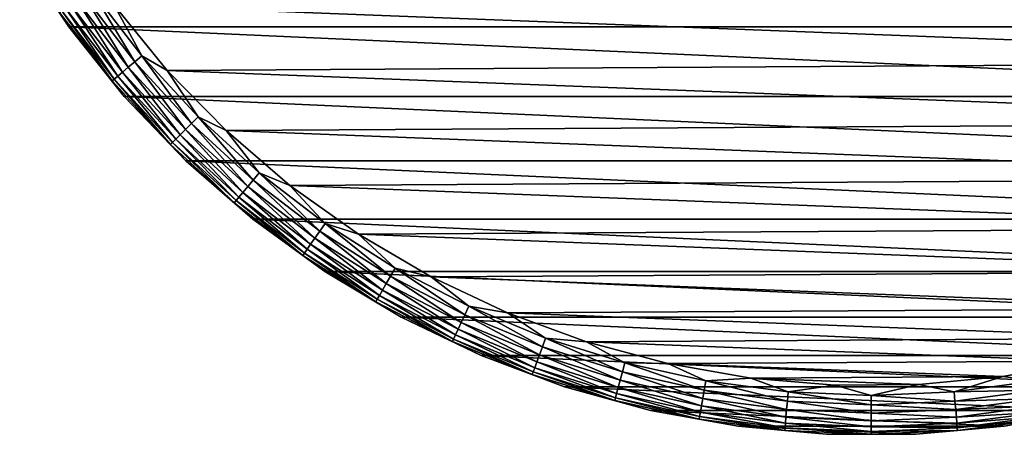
# Model space of a CAD drawing. Header units: millimetres. Extents: x -105 to 105, y -92 to 30.
# Tile 1 of 247: x -101 to -71, y -30 to -17. Entities that reach past the tile are written whole.
import ezdxf

# ---------------------------------------------------------------- set-up
doc = ezdxf.new("R2010")
doc.units = ezdxf.units.MM
doc.header["$LTSCALE"] = 59.53398
for name, color, linetype in [('114', 7, 'CONTINUOUS'), ('115', 7, 'CONTINUOUS'), ('116', 7, 'CONTINUOUS'), ('117', 7, 'CONTINUOUS')]:
    doc.layers.add(name, color=color, linetype=linetype)

msp = doc.modelspace()

# ---------------------------------------------------------------- linework, layer by layer
at = {"layer": '114', "color": 7, "linetype": 'CONTINUOUS'}
for points in [[(-99.27, -17.634, -58.95), (-100.753, -15.387, -58.95), (-50.73, -17.634, -58.95), (-99.27, -17.634, -58.95)], [(-50.73, -17.634, -58.95), (-100.753, -15.387, -58.95), (-49.247, -15.387, -58.95), (-50.73, -17.634, -58.95)], [(-97.592, -19.738, -58.95), (-99.27, -17.634, -58.95), (-52.408, -19.738, -58.95), (-97.592, -19.738, -58.95)], [(-52.408, -19.738, -58.95), (-99.27, -17.634, -58.95), (-50.73, -17.634, -58.95), (-52.408, -19.738, -58.95)], [(-95.732, -21.684, -58.95), (-97.592, -19.738, -58.95), (-54.268, -21.684, -58.95), (-95.732, -21.684, -58.95)], [(-54.268, -21.684, -58.95), (-97.592, -19.738, -58.95), (-52.408, -19.738, -58.95), (-54.268, -21.684, -58.95)], [(-93.705, -23.455, -58.95), (-95.732, -21.684, -58.95), (-56.295, -23.455, -58.95), (-93.705, -23.455, -58.95)], [(-56.295, -23.455, -58.95), (-95.732, -21.684, -58.95), (-54.268, -21.684, -58.95), (-56.295, -23.455, -58.95)], [(-91.527, -25.037, -58.95), (-93.705, -23.455, -58.95), (-58.473, -25.037, -58.95), (-91.527, -25.037, -58.95)], [(-58.473, -25.037, -58.95), (-93.705, -23.455, -58.95), (-56.295, -23.455, -58.95), (-58.473, -25.037, -58.95)], [(-89.216, -26.418, -58.95), (-91.527, -25.037, -58.95), (-60.784, -26.418, -58.95), (-89.216, -26.418, -58.95)], [(-60.784, -26.418, -58.95), (-91.527, -25.037, -58.95), (-58.473, -25.037, -58.95), (-60.784, -26.418, -58.95)], [(-86.791, -27.586, -58.95), (-89.216, -26.418, -58.95), (-63.209, -27.586, -58.95), (-86.791, -27.586, -58.95)], [(-63.209, -27.586, -58.95), (-89.216, -26.418, -58.95), (-60.784, -26.418, -58.95), (-63.209, -27.586, -58.95)], [(-84.271, -28.532, -58.95), (-86.791, -27.586, -58.95), (-65.729, -28.532, -58.95), (-84.271, -28.532, -58.95)], [(-65.729, -28.532, -58.95), (-86.791, -27.586, -58.95), (-63.209, -27.586, -58.95), (-65.729, -28.532, -58.95)], [(-81.675, -29.248, -58.95), (-84.271, -28.532, -58.95), (-68.325, -29.248, -58.95), (-81.675, -29.248, -58.95)], [(-68.325, -29.248, -58.95), (-84.271, -28.532, -58.95), (-65.729, -28.532, -58.95), (-68.325, -29.248, -58.95)], [(-79.027, -29.728, -58.95), (-81.675, -29.248, -58.95), (-70.973, -29.728, -58.95), (-79.027, -29.728, -58.95)], [(-70.973, -29.728, -58.95), (-81.675, -29.248, -58.95), (-68.325, -29.248, -58.95), (-70.973, -29.728, -58.95)], [(-76.346, -29.97, -58.95), (-79.027, -29.728, -58.95), (-73.654, -29.97, -58.95), (-76.346, -29.97, -58.95)], [(-73.654, -29.97, -58.95), (-79.027, -29.728, -58.95), (-70.973, -29.728, -58.95), (-73.654, -29.97, -58.95)]]:
    msp.add_3dface(points, dxfattribs=at)
at = {"layer": '115', "color": 7, "linetype": 'CONTINUOUS'}
for points in [[(-53.485, -18.691, -39.95), (-51.902, -16.695, -39.95), (-97.896, -16.971, -39.95), (-53.485, -18.691, -39.95)], [(-96.289, -18.948, -39.95), (-53.485, -18.691, -39.95), (-97.896, -16.971, -39.95), (-96.289, -18.948, -39.95)], [(-55.24, -20.538, -39.95), (-53.485, -18.691, -39.95), (-96.289, -18.948, -39.95), (-55.24, -20.538, -39.95)], [(-94.512, -20.774, -39.95), (-55.24, -20.538, -39.95), (-96.289, -18.948, -39.95), (-94.512, -20.774, -39.95)], [(-57.153, -22.22, -39.95), (-55.24, -20.538, -39.95), (-94.512, -20.774, -39.95), (-57.153, -22.22, -39.95)], [(-92.579, -22.433, -39.95), (-57.153, -22.22, -39.95), (-94.512, -20.774, -39.95), (-92.579, -22.433, -39.95)], [(-59.209, -23.725, -39.95), (-57.153, -22.22, -39.95), (-92.579, -22.433, -39.95), (-59.209, -23.725, -39.95)], [(-90.505, -23.913, -39.95), (-59.209, -23.725, -39.95), (-92.579, -22.433, -39.95), (-90.505, -23.913, -39.95)], [(-61.391, -25.041, -39.95), (-59.209, -23.725, -39.95), (-90.505, -23.913, -39.95), (-61.391, -25.041, -39.95)], [(-88.308, -25.202, -39.95), (-61.391, -25.041, -39.95), (-90.505, -23.913, -39.95), (-88.308, -25.202, -39.95)], [(-63.682, -26.156, -39.95), (-61.391, -25.041, -39.95), (-88.308, -25.202, -39.95), (-63.682, -26.156, -39.95)], [(-86.004, -26.29, -39.95), (-63.682, -26.156, -39.95), (-88.308, -25.202, -39.95), (-86.004, -26.29, -39.95)], [(-66.063, -27.062, -39.95), (-63.682, -26.156, -39.95), (-86.004, -26.29, -39.95), (-66.063, -27.062, -39.95)], [(-83.612, -27.168, -39.95), (-66.063, -27.062, -39.95), (-86.004, -26.29, -39.95), (-83.612, -27.168, -39.95)], [(-68.515, -27.752, -39.95), (-66.063, -27.062, -39.95), (-83.612, -27.168, -39.95), (-68.515, -27.752, -39.95)], [(-81.152, -27.828, -39.95), (-68.515, -27.752, -39.95), (-83.612, -27.168, -39.95), (-81.152, -27.828, -39.95)], [(-71.019, -28.221, -39.95), (-68.515, -27.752, -39.95), (-81.152, -27.828, -39.95), (-71.019, -28.221, -39.95)], [(-78.642, -28.266, -39.95), (-71.019, -28.221, -39.95), (-81.152, -27.828, -39.95), (-78.642, -28.266, -39.95)], [(-73.555, -28.463, -39.95), (-71.019, -28.221, -39.95), (-78.642, -28.266, -39.95), (-73.555, -28.463, -39.95)], [(-76.103, -28.479, -39.95), (-73.555, -28.463, -39.95), (-78.642, -28.266, -39.95), (-76.103, -28.479, -39.95)]]:
    msp.add_3dface(points, dxfattribs=at)
at = {"layer": '116', "color": 7, "linetype": 'CONTINUOUS'}
for points in [[(-100.753, -15.387, -41.45), (-99.271, -17.634, -41.45), (-99.551, -17.191, -41.157), (-100.753, -15.387, -41.45)], [(-97.47, -18.854, -40.202), (-98.815, -16.675, -40.064), (-99.028, -16.824, -40.202), (-97.47, -18.854, -40.202)], [(-97.271, -18.688, -40.064), (-98.584, -16.514, -39.978), (-98.815, -16.675, -40.064), (-97.271, -18.688, -40.064)], [(-97.271, -18.688, -40.064), (-98.815, -16.675, -40.064), (-97.47, -18.854, -40.202), (-97.271, -18.688, -40.064)], [(-97.055, -18.506, -39.978), (-97.896, -16.971, -39.95), (-98.584, -16.514, -39.978), (-97.055, -18.506, -39.978)], [(-97.055, -18.506, -39.978), (-98.584, -16.514, -39.978), (-97.271, -18.688, -40.064), (-97.055, -18.506, -39.978)], [(-97.787, -19.121, -40.616), (-99.214, -16.955, -40.389), (-99.367, -17.062, -40.616), (-97.787, -19.121, -40.616)], [(-97.644, -19.001, -40.389), (-99.028, -16.824, -40.202), (-99.214, -16.955, -40.389), (-97.644, -19.001, -40.389)], [(-97.644, -19.001, -40.389), (-99.214, -16.955, -40.389), (-97.787, -19.121, -40.616), (-97.644, -19.001, -40.389)], [(-97.47, -18.854, -40.202), (-99.028, -16.824, -40.202), (-97.644, -19.001, -40.389), (-97.47, -18.854, -40.202)], [(-96.289, -18.948, -39.95), (-97.896, -16.971, -39.95), (-97.055, -18.506, -39.978), (-96.289, -18.948, -39.95)], [(-99.551, -17.191, -41.157), (-97.959, -19.265, -41.157), (-99.481, -17.142, -40.876), (-99.551, -17.191, -41.157)], [(-99.551, -17.191, -41.157), (-99.271, -17.634, -41.45), (-97.959, -19.265, -41.157), (-99.551, -17.191, -41.157)], [(-97.894, -19.21, -40.876), (-99.367, -17.062, -40.616), (-99.481, -17.142, -40.876), (-97.894, -19.21, -40.876)], [(-97.959, -19.265, -41.157), (-97.894, -19.21, -40.876), (-99.481, -17.142, -40.876), (-97.959, -19.265, -41.157)], [(-97.787, -19.121, -40.616), (-99.367, -17.062, -40.616), (-97.894, -19.21, -40.876), (-97.787, -19.121, -40.616)], [(-99.271, -17.634, -41.45), (-97.592, -19.738, -41.45), (-97.959, -19.265, -41.157), (-99.271, -17.634, -41.45)], [(-95.741, -20.741, -40.202), (-97.271, -18.688, -40.064), (-97.47, -18.854, -40.202), (-95.741, -20.741, -40.202)], [(-95.557, -20.557, -40.064), (-97.055, -18.506, -39.978), (-97.271, -18.688, -40.064), (-95.557, -20.557, -40.064)], [(-95.557, -20.557, -40.064), (-97.271, -18.688, -40.064), (-95.741, -20.741, -40.202), (-95.557, -20.557, -40.064)], [(-95.358, -20.358, -39.978), (-96.289, -18.948, -39.95), (-97.055, -18.506, -39.978), (-95.358, -20.358, -39.978)], [(-95.358, -20.358, -39.978), (-97.055, -18.506, -39.978), (-95.557, -20.557, -40.064), (-95.358, -20.358, -39.978)], [(-96.034, -21.034, -40.616), (-97.644, -19.001, -40.389), (-97.787, -19.121, -40.616), (-96.034, -21.034, -40.616)], [(-95.902, -20.902, -40.389), (-97.47, -18.854, -40.202), (-97.644, -19.001, -40.389), (-95.902, -20.902, -40.389)], [(-95.902, -20.902, -40.389), (-97.644, -19.001, -40.389), (-96.034, -21.034, -40.616), (-95.902, -20.902, -40.389)], [(-95.741, -20.741, -40.202), (-97.47, -18.854, -40.202), (-95.902, -20.902, -40.389), (-95.741, -20.741, -40.202)], [(-94.512, -20.774, -39.95), (-96.289, -18.948, -39.95), (-95.358, -20.358, -39.978), (-94.512, -20.774, -39.95)], [(-97.959, -19.265, -41.157), (-96.193, -21.193, -41.157), (-97.894, -19.21, -40.876), (-97.959, -19.265, -41.157)], [(-97.959, -19.265, -41.157), (-97.592, -19.738, -41.45), (-96.193, -21.193, -41.157), (-97.959, -19.265, -41.157)], [(-96.132, -21.132, -40.876), (-97.787, -19.121, -40.616), (-97.894, -19.21, -40.876), (-96.132, -21.132, -40.876)], [(-96.193, -21.193, -41.157), (-96.132, -21.132, -40.876), (-97.894, -19.21, -40.876), (-96.193, -21.193, -41.157)], [(-96.034, -21.034, -40.616), (-97.787, -19.121, -40.616), (-96.132, -21.132, -40.876), (-96.034, -21.034, -40.616)], [(-97.592, -19.738, -41.45), (-95.732, -21.684, -41.45), (-96.193, -21.193, -41.157), (-97.592, -19.738, -41.45)], [(-93.688, -22.271, -40.064), (-95.358, -20.358, -39.978), (-95.557, -20.557, -40.064), (-93.688, -22.271, -40.064)], [(-93.506, -22.055, -39.978), (-94.512, -20.774, -39.95), (-95.358, -20.358, -39.978), (-93.506, -22.055, -39.978)], [(-93.506, -22.055, -39.978), (-95.358, -20.358, -39.978), (-93.688, -22.271, -40.064), (-93.506, -22.055, -39.978)], [(-94.001, -22.644, -40.389), (-95.741, -20.741, -40.202), (-95.902, -20.902, -40.389), (-94.001, -22.644, -40.389)], [(-93.854, -22.47, -40.202), (-95.557, -20.557, -40.064), (-95.741, -20.741, -40.202), (-93.854, -22.47, -40.202)], [(-93.854, -22.47, -40.202), (-95.741, -20.741, -40.202), (-94.001, -22.644, -40.389), (-93.854, -22.47, -40.202)], [(-93.688, -22.271, -40.064), (-95.557, -20.557, -40.064), (-93.854, -22.47, -40.202), (-93.688, -22.271, -40.064)], [(-92.579, -22.433, -39.95), (-94.512, -20.774, -39.95), (-93.506, -22.055, -39.978), (-92.579, -22.433, -39.95)], [(-96.193, -21.193, -41.157), (-94.265, -22.959, -41.157), (-96.132, -21.132, -40.876), (-96.193, -21.193, -41.157)], [(-94.21, -22.894, -40.876), (-96.034, -21.034, -40.616), (-96.132, -21.132, -40.876), (-94.21, -22.894, -40.876)], [(-94.265, -22.959, -41.157), (-94.21, -22.894, -40.876), (-96.132, -21.132, -40.876), (-94.265, -22.959, -41.157)], [(-94.121, -22.787, -40.616), (-95.902, -20.902, -40.389), (-96.034, -21.034, -40.616), (-94.121, -22.787, -40.616)], [(-94.121, -22.787, -40.616), (-96.034, -21.034, -40.616), (-94.21, -22.894, -40.876), (-94.121, -22.787, -40.616)], [(-94.001, -22.644, -40.389), (-95.902, -20.902, -40.389), (-94.121, -22.787, -40.616), (-94.001, -22.644, -40.389)], [(-96.193, -21.193, -41.157), (-95.732, -21.684, -41.45), (-94.265, -22.959, -41.157), (-96.193, -21.193, -41.157)], [(-95.732, -21.684, -41.45), (-93.705, -23.455, -41.45), (-94.265, -22.959, -41.157), (-95.732, -21.684, -41.45)], [(-91.824, -24.028, -40.202), (-93.688, -22.271, -40.064), (-93.854, -22.47, -40.202), (-91.824, -24.028, -40.202)], [(-91.675, -23.815, -40.064), (-93.506, -22.055, -39.978), (-93.688, -22.271, -40.064), (-91.675, -23.815, -40.064)], [(-91.675, -23.815, -40.064), (-93.688, -22.271, -40.064), (-91.824, -24.028, -40.202), (-91.675, -23.815, -40.064)], [(-91.514, -23.584, -39.978), (-92.579, -22.433, -39.95), (-93.506, -22.055, -39.978), (-91.514, -23.584, -39.978)], [(-91.514, -23.584, -39.978), (-93.506, -22.055, -39.978), (-91.675, -23.815, -40.064), (-91.514, -23.584, -39.978)], [(-91.955, -24.214, -40.389), (-93.854, -22.47, -40.202), (-94.001, -22.644, -40.389), (-91.955, -24.214, -40.389)], [(-91.824, -24.028, -40.202), (-93.854, -22.47, -40.202), (-91.955, -24.214, -40.389), (-91.824, -24.028, -40.202)], [(-90.505, -23.913, -39.95), (-92.579, -22.433, -39.95), (-91.514, -23.584, -39.978), (-90.505, -23.913, -39.95)], [(-94.265, -22.959, -41.157), (-92.191, -24.551, -41.157), (-94.21, -22.894, -40.876), (-94.265, -22.959, -41.157)], [(-92.142, -24.481, -40.876), (-94.121, -22.787, -40.616), (-94.21, -22.894, -40.876), (-92.142, -24.481, -40.876)], [(-92.191, -24.551, -41.157), (-92.142, -24.481, -40.876), (-94.21, -22.894, -40.876), (-92.191, -24.551, -41.157)], [(-92.062, -24.367, -40.616), (-94.001, -22.644, -40.389), (-94.121, -22.787, -40.616), (-92.062, -24.367, -40.616)], [(-92.062, -24.367, -40.616), (-94.121, -22.787, -40.616), (-92.142, -24.481, -40.876), (-92.062, -24.367, -40.616)], [(-91.955, -24.214, -40.389), (-94.001, -22.644, -40.389), (-92.062, -24.367, -40.616), (-91.955, -24.214, -40.389)], [(-94.265, -22.959, -41.157), (-93.705, -23.455, -41.45), (-92.191, -24.551, -41.157), (-94.265, -22.959, -41.157)], [(-93.705, -23.455, -41.45), (-91.527, -25.037, -41.45), (-92.191, -24.551, -41.157), (-93.705, -23.455, -41.45)], [(-89.666, -25.403, -40.202), (-91.675, -23.815, -40.064), (-91.824, -24.028, -40.202), (-89.666, -25.403, -40.202)], [(-89.536, -25.178, -40.064), (-91.514, -23.584, -39.978), (-91.675, -23.815, -40.064), (-89.536, -25.178, -40.064)], [(-89.536, -25.178, -40.064), (-91.675, -23.815, -40.064), (-89.666, -25.403, -40.202), (-89.536, -25.178, -40.064)], [(-89.395, -24.934, -39.978), (-90.505, -23.913, -39.95), (-91.514, -23.584, -39.978), (-89.395, -24.934, -39.978)], [(-89.395, -24.934, -39.978), (-91.514, -23.584, -39.978), (-89.536, -25.178, -40.064), (-89.395, -24.934, -39.978)], [(-89.78, -25.6, -40.389), (-91.824, -24.028, -40.202), (-91.955, -24.214, -40.389), (-89.78, -25.6, -40.389)], [(-89.666, -25.403, -40.202), (-91.824, -24.028, -40.202), (-89.78, -25.6, -40.389), (-89.666, -25.403, -40.202)], [(-88.308, -25.202, -39.95), (-90.505, -23.913, -39.95), (-89.395, -24.934, -39.978), (-88.308, -25.202, -39.95)], [(-89.943, -25.882, -40.876), (-92.062, -24.367, -40.616), (-92.142, -24.481, -40.876), (-89.943, -25.882, -40.876)], [(-89.873, -25.762, -40.616), (-91.955, -24.214, -40.389), (-92.062, -24.367, -40.616), (-89.873, -25.762, -40.616)], [(-89.873, -25.762, -40.616), (-92.062, -24.367, -40.616), (-89.943, -25.882, -40.876), (-89.873, -25.762, -40.616)], [(-89.78, -25.6, -40.389), (-91.955, -24.214, -40.389), (-89.873, -25.762, -40.616), (-89.78, -25.6, -40.389)], [(-92.191, -24.551, -41.157), (-89.986, -25.956, -41.157), (-92.142, -24.481, -40.876), (-92.191, -24.551, -41.157)], [(-92.191, -24.551, -41.157), (-91.527, -25.037, -41.45), (-89.986, -25.956, -41.157), (-92.191, -24.551, -41.157)], [(-89.986, -25.956, -41.157), (-89.943, -25.882, -40.876), (-92.142, -24.481, -40.876), (-89.986, -25.956, -41.157)], [(-87.287, -26.349, -40.064), (-89.395, -24.934, -39.978), (-89.536, -25.178, -40.064), (-87.287, -26.349, -40.064)], [(-87.168, -26.093, -39.978), (-88.308, -25.202, -39.95), (-89.395, -24.934, -39.978), (-87.168, -26.093, -39.978)], [(-87.168, -26.093, -39.978), (-89.395, -24.934, -39.978), (-87.287, -26.349, -40.064), (-87.168, -26.093, -39.978)], [(-91.527, -25.037, -41.45), (-89.216, -26.418, -41.45), (-89.986, -25.956, -41.157), (-91.527, -25.037, -41.45)], [(-87.396, -26.584, -40.202), (-89.536, -25.178, -40.064), (-89.666, -25.403, -40.202), (-87.396, -26.584, -40.202)], [(-87.287, -26.349, -40.064), (-89.536, -25.178, -40.064), (-87.396, -26.584, -40.202), (-87.287, -26.349, -40.064)], [(-86.004, -26.29, -39.95), (-88.308, -25.202, -39.95), (-87.168, -26.093, -39.978), (-86.004, -26.29, -39.95)], [(-87.572, -26.96, -40.616), (-89.78, -25.6, -40.389), (-89.873, -25.762, -40.616), (-87.572, -26.96, -40.616)], [(-87.493, -26.79, -40.389), (-89.666, -25.403, -40.202), (-89.78, -25.6, -40.389), (-87.493, -26.79, -40.389)], [(-87.493, -26.79, -40.389), (-89.78, -25.6, -40.389), (-87.572, -26.96, -40.616), (-87.493, -26.79, -40.389)], [(-87.396, -26.584, -40.202), (-89.666, -25.403, -40.202), (-87.493, -26.79, -40.389), (-87.396, -26.584, -40.202)], [(-89.986, -25.956, -41.157), (-87.666, -27.163, -41.157), (-89.943, -25.882, -40.876), (-89.986, -25.956, -41.157)], [(-87.63, -27.086, -40.876), (-89.873, -25.762, -40.616), (-89.943, -25.882, -40.876), (-87.63, -27.086, -40.876)], [(-87.666, -27.163, -41.157), (-87.63, -27.086, -40.876), (-89.943, -25.882, -40.876), (-87.666, -27.163, -41.157)], [(-87.572, -26.96, -40.616), (-89.873, -25.762, -40.616), (-87.63, -27.086, -40.876), (-87.572, -26.96, -40.616)], [(-89.986, -25.956, -41.157), (-89.216, -26.418, -41.45), (-87.666, -27.163, -41.157), (-89.986, -25.956, -41.157)], [(-84.943, -27.319, -40.064), (-87.168, -26.093, -39.978), (-87.287, -26.349, -40.064), (-84.943, -27.319, -40.064)], [(-84.847, -27.055, -39.978), (-86.004, -26.29, -39.95), (-87.168, -26.093, -39.978), (-84.847, -27.055, -39.978)], [(-84.847, -27.055, -39.978), (-87.168, -26.093, -39.978), (-84.943, -27.319, -40.064), (-84.847, -27.055, -39.978)], [(-89.216, -26.418, -41.45), (-86.791, -27.586, -41.45), (-87.666, -27.163, -41.157), (-89.216, -26.418, -41.45)], [(-85.032, -27.563, -40.202), (-87.287, -26.349, -40.064), (-87.396, -26.584, -40.202), (-85.032, -27.563, -40.202)], [(-84.943, -27.319, -40.064), (-87.287, -26.349, -40.064), (-85.032, -27.563, -40.202), (-84.943, -27.319, -40.064)], [(-83.612, -27.168, -39.95), (-86.004, -26.29, -39.95), (-84.847, -27.055, -39.978), (-83.612, -27.168, -39.95)], [(-85.174, -27.953, -40.616), (-87.493, -26.79, -40.389), (-87.572, -26.96, -40.616), (-85.174, -27.953, -40.616)], [(-85.11, -27.777, -40.389), (-87.396, -26.584, -40.202), (-87.493, -26.79, -40.389), (-85.11, -27.777, -40.389)], [(-85.11, -27.777, -40.389), (-87.493, -26.79, -40.389), (-85.174, -27.953, -40.616), (-85.11, -27.777, -40.389)], [(-85.032, -27.563, -40.202), (-87.396, -26.584, -40.202), (-85.11, -27.777, -40.389), (-85.032, -27.563, -40.202)], [(-87.666, -27.163, -41.157), (-85.251, -28.164, -41.157), (-87.63, -27.086, -40.876), (-87.666, -27.163, -41.157)], [(-85.222, -28.083, -40.876), (-87.572, -26.96, -40.616), (-87.63, -27.086, -40.876), (-85.222, -28.083, -40.876)], [(-85.251, -28.164, -41.157), (-85.222, -28.083, -40.876), (-87.63, -27.086, -40.876), (-85.251, -28.164, -41.157)], [(-85.174, -27.953, -40.616), (-87.572, -26.96, -40.616), (-85.222, -28.083, -40.876), (-85.174, -27.953, -40.616)], [(-82.525, -28.082, -40.064), (-84.847, -27.055, -39.978), (-84.943, -27.319, -40.064), (-82.525, -28.082, -40.064)], [(-82.452, -27.81, -39.978), (-83.612, -27.168, -39.95), (-84.847, -27.055, -39.978), (-82.452, -27.81, -39.978)], [(-82.452, -27.81, -39.978), (-84.847, -27.055, -39.978), (-82.525, -28.082, -40.064), (-82.452, -27.81, -39.978)], [(-87.666, -27.163, -41.157), (-86.791, -27.586, -41.45), (-85.251, -28.164, -41.157), (-87.666, -27.163, -41.157)], [(-82.592, -28.333, -40.202), (-84.943, -27.319, -40.064), (-85.032, -27.563, -40.202), (-82.592, -28.333, -40.202)], [(-82.525, -28.082, -40.064), (-84.943, -27.319, -40.064), (-82.592, -28.333, -40.202), (-82.525, -28.082, -40.064)], [(-81.152, -27.828, -39.95), (-83.612, -27.168, -39.95), (-82.452, -27.81, -39.978), (-81.152, -27.828, -39.95)], [(-86.791, -27.586, -41.45), (-84.271, -28.532, -41.45), (-85.251, -28.164, -41.157), (-86.791, -27.586, -41.45)], [(-82.651, -28.553, -40.389), (-85.032, -27.563, -40.202), (-85.11, -27.777, -40.389), (-82.651, -28.553, -40.389)], [(-82.592, -28.333, -40.202), (-85.032, -27.563, -40.202), (-82.651, -28.553, -40.389), (-82.592, -28.333, -40.202)], [(-82.735, -28.867, -40.876), (-85.174, -27.953, -40.616), (-85.222, -28.083, -40.876), (-82.735, -28.867, -40.876)], [(-82.699, -28.733, -40.616), (-85.11, -27.777, -40.389), (-85.174, -27.953, -40.616), (-82.699, -28.733, -40.616)], [(-82.699, -28.733, -40.616), (-85.174, -27.953, -40.616), (-82.735, -28.867, -40.876), (-82.699, -28.733, -40.616)], [(-82.651, -28.553, -40.389), (-85.11, -27.777, -40.389), (-82.699, -28.733, -40.616), (-82.651, -28.553, -40.389)], [(-80.048, -28.631, -40.064), (-82.452, -27.81, -39.978), (-82.525, -28.082, -40.064), (-80.048, -28.631, -40.064)], [(-79.999, -28.354, -39.978), (-81.152, -27.828, -39.95), (-82.452, -27.81, -39.978), (-79.999, -28.354, -39.978)], [(-79.999, -28.354, -39.978), (-82.452, -27.81, -39.978), (-80.048, -28.631, -40.064), (-79.999, -28.354, -39.978)], [(-78.642, -28.266, -39.95), (-81.152, -27.828, -39.95), (-79.999, -28.354, -39.978), (-78.642, -28.266, -39.95)], [(-68.515, -27.752, -39.95), (-71.019, -28.221, -39.95), (-70.001, -28.354, -39.978), (-68.515, -27.752, -39.95)], [(-85.251, -28.164, -41.157), (-82.757, -28.95, -41.157), (-85.222, -28.083, -40.876), (-85.251, -28.164, -41.157)], [(-85.251, -28.164, -41.157), (-84.271, -28.532, -41.45), (-82.757, -28.95, -41.157), (-85.251, -28.164, -41.157)], [(-82.757, -28.95, -41.157), (-82.735, -28.867, -40.876), (-85.222, -28.083, -40.876), (-82.757, -28.95, -41.157)], [(-80.094, -28.887, -40.202), (-82.525, -28.082, -40.064), (-82.592, -28.333, -40.202), (-80.094, -28.887, -40.202)], [(-80.048, -28.631, -40.064), (-82.525, -28.082, -40.064), (-80.094, -28.887, -40.202), (-80.048, -28.631, -40.064)], [(-77.509, -28.681, -39.978), (-78.642, -28.266, -39.95), (-79.999, -28.354, -39.978), (-77.509, -28.681, -39.978)], [(-76.103, -28.479, -39.95), (-78.642, -28.266, -39.95), (-77.509, -28.681, -39.978), (-76.103, -28.479, -39.95)], [(-71.019, -28.221, -39.95), (-73.555, -28.463, -39.95), (-72.491, -28.681, -39.978), (-71.019, -28.221, -39.95)], [(-70.001, -28.354, -39.978), (-71.019, -28.221, -39.95), (-72.491, -28.681, -39.978), (-70.001, -28.354, -39.978)], [(-84.271, -28.532, -41.45), (-81.676, -29.248, -41.45), (-82.757, -28.95, -41.157), (-84.271, -28.532, -41.45)], [(-80.165, -29.295, -40.616), (-82.651, -28.553, -40.389), (-82.699, -28.733, -40.616), (-80.165, -29.295, -40.616)], [(-80.133, -29.111, -40.389), (-82.592, -28.333, -40.202), (-82.651, -28.553, -40.389), (-80.133, -29.111, -40.389)], [(-80.133, -29.111, -40.389), (-82.651, -28.553, -40.389), (-80.165, -29.295, -40.616), (-80.133, -29.111, -40.389)], [(-80.094, -28.887, -40.202), (-82.592, -28.333, -40.202), (-80.133, -29.111, -40.389), (-80.094, -28.887, -40.202)], [(-77.534, -28.962, -40.064), (-79.999, -28.354, -39.978), (-80.048, -28.631, -40.064), (-77.534, -28.962, -40.064)], [(-77.509, -28.681, -39.978), (-79.999, -28.354, -39.978), (-77.534, -28.962, -40.064), (-77.509, -28.681, -39.978)], [(-75, -28.791, -39.978), (-76.103, -28.479, -39.95), (-77.509, -28.681, -39.978), (-75, -28.791, -39.978)], [(-73.555, -28.463, -39.95), (-76.103, -28.479, -39.95), (-75, -28.791, -39.978), (-73.555, -28.463, -39.95)], [(-72.491, -28.681, -39.978), (-73.555, -28.463, -39.95), (-75, -28.791, -39.978), (-72.491, -28.681, -39.978)], [(-70.001, -28.354, -39.978), (-72.491, -28.681, -39.978), (-69.952, -28.631, -40.064), (-70.001, -28.354, -39.978)], [(-82.757, -28.95, -41.157), (-80.204, -29.516, -41.157), (-82.735, -28.867, -40.876), (-82.757, -28.95, -41.157)], [(-80.19, -29.432, -40.876), (-82.699, -28.733, -40.616), (-82.735, -28.867, -40.876), (-80.19, -29.432, -40.876)], [(-80.204, -29.516, -41.157), (-80.19, -29.432, -40.876), (-82.735, -28.867, -40.876), (-80.204, -29.516, -41.157)], [(-80.165, -29.295, -40.616), (-82.699, -28.733, -40.616), (-80.19, -29.432, -40.876), (-80.165, -29.295, -40.616)], [(-77.576, -29.448, -40.389), (-80.094, -28.887, -40.202), (-80.133, -29.111, -40.389), (-77.576, -29.448, -40.389)], [(-77.556, -29.221, -40.202), (-80.048, -28.631, -40.064), (-80.094, -28.887, -40.202), (-77.556, -29.221, -40.202)], [(-77.556, -29.221, -40.202), (-80.094, -28.887, -40.202), (-77.576, -29.448, -40.389), (-77.556, -29.221, -40.202)], [(-77.534, -28.962, -40.064), (-80.048, -28.631, -40.064), (-77.556, -29.221, -40.202), (-77.534, -28.962, -40.064)], [(-75, -29.073, -40.064), (-77.509, -28.681, -39.978), (-77.534, -28.962, -40.064), (-75, -29.073, -40.064)], [(-75, -28.791, -39.978), (-77.509, -28.681, -39.978), (-75, -29.073, -40.064), (-75, -28.791, -39.978)], [(-72.491, -28.681, -39.978), (-75, -28.791, -39.978), (-72.466, -28.962, -40.064), (-72.491, -28.681, -39.978)], [(-72.466, -28.962, -40.064), (-75, -28.791, -39.978), (-75, -29.073, -40.064), (-72.466, -28.962, -40.064)], [(-69.952, -28.631, -40.064), (-72.491, -28.681, -39.978), (-72.466, -28.962, -40.064), (-69.952, -28.631, -40.064)], [(-69.952, -28.631, -40.064), (-72.466, -28.962, -40.064), (-69.906, -28.887, -40.202), (-69.952, -28.631, -40.064)], [(-69.906, -28.887, -40.202), (-72.466, -28.962, -40.064), (-72.444, -29.221, -40.202), (-69.906, -28.887, -40.202)], [(-69.906, -28.887, -40.202), (-72.444, -29.221, -40.202), (-69.867, -29.111, -40.389), (-69.906, -28.887, -40.202)], [(-82.757, -28.95, -41.157), (-81.676, -29.248, -41.45), (-80.204, -29.516, -41.157), (-82.757, -28.95, -41.157)], [(-77.593, -29.634, -40.616), (-80.133, -29.111, -40.389), (-80.165, -29.295, -40.616), (-77.593, -29.634, -40.616)], [(-77.576, -29.448, -40.389), (-80.133, -29.111, -40.389), (-77.593, -29.634, -40.616), (-77.576, -29.448, -40.389)], [(-75, -29.332, -40.202), (-77.534, -28.962, -40.064), (-77.556, -29.221, -40.202), (-75, -29.332, -40.202)], [(-75, -29.073, -40.064), (-77.534, -28.962, -40.064), (-75, -29.332, -40.202), (-75, -29.073, -40.064)], [(-72.466, -28.962, -40.064), (-75, -29.073, -40.064), (-72.444, -29.221, -40.202), (-72.466, -28.962, -40.064)], [(-72.444, -29.221, -40.202), (-75, -29.073, -40.064), (-75, -29.332, -40.202), (-72.444, -29.221, -40.202)], [(-69.867, -29.111, -40.389), (-72.444, -29.221, -40.202), (-72.424, -29.448, -40.389), (-69.867, -29.111, -40.389)], [(-69.867, -29.111, -40.389), (-72.424, -29.448, -40.389), (-69.835, -29.295, -40.616), (-69.867, -29.111, -40.389)], [(-81.676, -29.248, -41.45), (-79.027, -29.728, -41.45), (-80.204, -29.516, -41.157), (-81.676, -29.248, -41.45)], [(-80.204, -29.516, -41.157), (-77.612, -29.857, -41.157), (-80.19, -29.432, -40.876), (-80.204, -29.516, -41.157)], [(-77.605, -29.772, -40.876), (-80.165, -29.295, -40.616), (-80.19, -29.432, -40.876), (-77.605, -29.772, -40.876)], [(-77.612, -29.857, -41.157), (-77.605, -29.772, -40.876), (-80.19, -29.432, -40.876), (-77.612, -29.857, -41.157)], [(-77.593, -29.634, -40.616), (-80.165, -29.295, -40.616), (-77.605, -29.772, -40.876), (-77.593, -29.634, -40.616)], [(-75, -29.747, -40.616), (-77.576, -29.448, -40.389), (-77.593, -29.634, -40.616), (-75, -29.747, -40.616)], [(-75, -29.56, -40.389), (-77.556, -29.221, -40.202), (-77.576, -29.448, -40.389), (-75, -29.56, -40.389)], [(-75, -29.56, -40.389), (-77.576, -29.448, -40.389), (-75, -29.747, -40.616), (-75, -29.56, -40.389)], [(-75, -29.332, -40.202), (-77.556, -29.221, -40.202), (-75, -29.56, -40.389), (-75, -29.332, -40.202)], [(-72.444, -29.221, -40.202), (-75, -29.332, -40.202), (-72.424, -29.448, -40.389), (-72.444, -29.221, -40.202)], [(-72.424, -29.448, -40.389), (-75, -29.332, -40.202), (-75, -29.56, -40.389), (-72.424, -29.448, -40.389)], [(-72.424, -29.448, -40.389), (-75, -29.56, -40.389), (-72.407, -29.634, -40.616), (-72.424, -29.448, -40.389)], [(-69.835, -29.295, -40.616), (-72.424, -29.448, -40.389), (-72.407, -29.634, -40.616), (-69.835, -29.295, -40.616)], [(-69.835, -29.295, -40.616), (-72.407, -29.634, -40.616), (-69.81, -29.432, -40.876), (-69.835, -29.295, -40.616)], [(-69.81, -29.432, -40.876), (-72.407, -29.634, -40.616), (-72.395, -29.772, -40.876), (-69.81, -29.432, -40.876)], [(-69.796, -29.516, -41.157), (-69.81, -29.432, -40.876), (-72.395, -29.772, -40.876), (-69.796, -29.516, -41.157)], [(-80.204, -29.516, -41.157), (-79.027, -29.728, -41.45), (-77.612, -29.857, -41.157), (-80.204, -29.516, -41.157)], [(-79.027, -29.728, -41.45), (-76.346, -29.97, -41.45), (-77.612, -29.857, -41.157), (-79.027, -29.728, -41.45)], [(-77.612, -29.857, -41.157), (-75, -29.971, -41.157), (-77.605, -29.772, -40.876), (-77.612, -29.857, -41.157)], [(-75, -29.886, -40.876), (-77.593, -29.634, -40.616), (-77.605, -29.772, -40.876), (-75, -29.886, -40.876)], [(-75, -29.971, -41.157), (-75, -29.886, -40.876), (-77.605, -29.772, -40.876), (-75, -29.971, -41.157)], [(-75, -29.747, -40.616), (-77.593, -29.634, -40.616), (-75, -29.886, -40.876), (-75, -29.747, -40.616)], [(-72.407, -29.634, -40.616), (-75, -29.56, -40.389), (-75, -29.747, -40.616), (-72.407, -29.634, -40.616)], [(-72.407, -29.634, -40.616), (-75, -29.747, -40.616), (-72.395, -29.772, -40.876), (-72.407, -29.634, -40.616)], [(-72.395, -29.772, -40.876), (-75, -29.747, -40.616), (-75, -29.886, -40.876), (-72.395, -29.772, -40.876)], [(-72.388, -29.857, -41.157), (-72.395, -29.772, -40.876), (-75, -29.886, -40.876), (-72.388, -29.857, -41.157)], [(-73.654, -29.97, -41.45), (-70.973, -29.728, -41.45), (-72.388, -29.857, -41.157), (-73.654, -29.97, -41.45)], [(-72.388, -29.857, -41.157), (-69.796, -29.516, -41.157), (-72.395, -29.772, -40.876), (-72.388, -29.857, -41.157)], [(-72.388, -29.857, -41.157), (-70.973, -29.728, -41.45), (-69.796, -29.516, -41.157), (-72.388, -29.857, -41.157)], [(-77.612, -29.857, -41.157), (-76.346, -29.97, -41.45), (-75, -29.971, -41.157), (-77.612, -29.857, -41.157)], [(-76.346, -29.97, -41.45), (-73.654, -29.97, -41.45), (-75, -29.971, -41.157), (-76.346, -29.97, -41.45)], [(-75, -29.971, -41.157), (-73.654, -29.97, -41.45), (-72.388, -29.857, -41.157), (-75, -29.971, -41.157)], [(-75, -29.971, -41.157), (-72.388, -29.857, -41.157), (-75, -29.886, -40.876), (-75, -29.971, -41.157)]]:
    msp.add_3dface(points, dxfattribs=at)
at = {"layer": '117', "color": 7, "linetype": 'CONTINUOUS'}
for points in [[(-100.753, -15.387, -58.95), (-99.27, -17.634, -58.95), (-100.753, -15.387, -41.45), (-100.753, -15.387, -58.95)], [(-99.27, -17.634, -58.95), (-99.271, -17.634, -41.45), (-100.753, -15.387, -41.45), (-99.27, -17.634, -58.95)], [(-99.27, -17.634, -58.95), (-97.592, -19.738, -58.95), (-99.271, -17.634, -41.45), (-99.27, -17.634, -58.95)], [(-97.592, -19.738, -58.95), (-97.592, -19.738, -41.45), (-99.271, -17.634, -41.45), (-97.592, -19.738, -58.95)], [(-97.592, -19.738, -58.95), (-95.732, -21.684, -58.95), (-97.592, -19.738, -41.45), (-97.592, -19.738, -58.95)], [(-95.732, -21.684, -58.95), (-95.732, -21.684, -41.45), (-97.592, -19.738, -41.45), (-95.732, -21.684, -58.95)], [(-95.732, -21.684, -58.95), (-93.705, -23.455, -58.95), (-95.732, -21.684, -41.45), (-95.732, -21.684, -58.95)], [(-93.705, -23.455, -58.95), (-93.705, -23.455, -41.45), (-95.732, -21.684, -41.45), (-93.705, -23.455, -58.95)], [(-93.705, -23.455, -58.95), (-91.527, -25.037, -58.95), (-93.705, -23.455, -41.45), (-93.705, -23.455, -58.95)], [(-91.527, -25.037, -58.95), (-91.527, -25.037, -41.45), (-93.705, -23.455, -41.45), (-91.527, -25.037, -58.95)], [(-91.527, -25.037, -58.95), (-89.216, -26.418, -58.95), (-91.527, -25.037, -41.45), (-91.527, -25.037, -58.95)], [(-89.216, -26.418, -58.95), (-89.216, -26.418, -41.45), (-91.527, -25.037, -41.45), (-89.216, -26.418, -58.95)], [(-89.216, -26.418, -58.95), (-86.791, -27.586, -58.95), (-89.216, -26.418, -41.45), (-89.216, -26.418, -58.95)], [(-86.791, -27.586, -58.95), (-86.791, -27.586, -41.45), (-89.216, -26.418, -41.45), (-86.791, -27.586, -58.95)], [(-86.791, -27.586, -58.95), (-84.271, -28.532, -58.95), (-86.791, -27.586, -41.45), (-86.791, -27.586, -58.95)], [(-84.271, -28.532, -58.95), (-84.271, -28.532, -41.45), (-86.791, -27.586, -41.45), (-84.271, -28.532, -58.95)], [(-84.271, -28.532, -58.95), (-81.675, -29.248, -58.95), (-84.271, -28.532, -41.45), (-84.271, -28.532, -58.95)], [(-81.675, -29.248, -58.95), (-81.676, -29.248, -41.45), (-84.271, -28.532, -41.45), (-81.675, -29.248, -58.95)], [(-81.675, -29.248, -58.95), (-79.027, -29.728, -58.95), (-81.676, -29.248, -41.45), (-81.675, -29.248, -58.95)], [(-79.027, -29.728, -58.95), (-79.027, -29.728, -41.45), (-81.676, -29.248, -41.45), (-79.027, -29.728, -58.95)], [(-70.973, -29.728, -58.95), (-68.325, -29.248, -58.95), (-70.973, -29.728, -41.45), (-70.973, -29.728, -58.95)], [(-79.027, -29.728, -58.95), (-76.346, -29.97, -58.95), (-79.027, -29.728, -41.45), (-79.027, -29.728, -58.95)], [(-76.346, -29.97, -58.95), (-76.346, -29.97, -41.45), (-79.027, -29.728, -41.45), (-76.346, -29.97, -58.95)], [(-73.654, -29.97, -58.95), (-70.973, -29.728, -58.95), (-73.654, -29.97, -41.45), (-73.654, -29.97, -58.95)], [(-70.973, -29.728, -58.95), (-70.973, -29.728, -41.45), (-73.654, -29.97, -41.45), (-70.973, -29.728, -58.95)], [(-76.346, -29.97, -58.95), (-73.654, -29.97, -58.95), (-76.346, -29.97, -41.45), (-76.346, -29.97, -58.95)], [(-73.654, -29.97, -58.95), (-73.654, -29.97, -41.45), (-76.346, -29.97, -41.45), (-73.654, -29.97, -58.95)]]:
    msp.add_3dface(points, dxfattribs=at)

doc.saveas('drawing.dxf')
